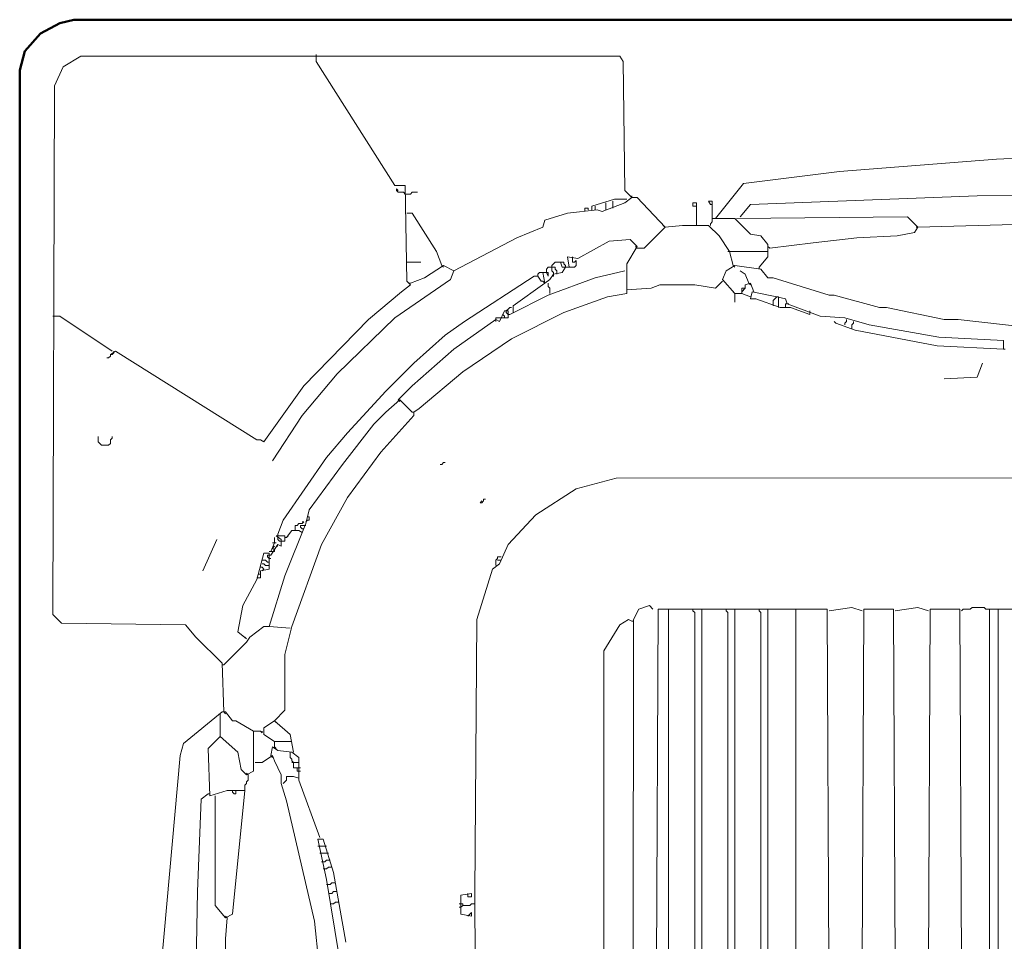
# Model space of a CAD drawing. Extents: x -19864 to 492529, y -84687 to -21221.
# Tile 31 of 34: x 480731 to 480970, y -77663 to -77439. Entities that reach past the tile are written whole.
import ezdxf

# ---------------------------------------------------------------- set-up
doc = ezdxf.new("R2010")
doc.units = 0
doc.header["$MEASUREMENT"] = 0
doc.layers.add('V-objekty', color=130, linetype='CONTINUOUS', lineweight=50)

# ---------------------------------------------------------------- blocks, each defined once
blk = doc.blocks.new('DWG-FXFQ-A_bottom')
at = {"layer": 'V-objekty'}
for p, q in [((1.307281, 6.247323), (1.315846, 6.249465)), ((1.315846, 6.249465), (2.85439, 6.249465)), ((1.295503, 6.240899), (1.307281, 6.247323)), ((1.285867, 6.230193), (1.295503, 6.240899)), ((1.282655, 6.218415), (1.285867, 6.230193)), ((1.282655, 4.817987), (1.282655, 6.218415))]:
    blk.add_line(p, q, dxfattribs=at)
at = {"layer": 'V-objekty', "color": 2, "lineweight": 9}
for p, q in [((1.309422, 6.220557), (1.320128, 6.226981)), ((1.320128, 6.226981), (1.650964, 6.226981)), ((1.464668, 6.223769), (1.464668, 6.228051)), ((1.650964, 6.226981), (1.653105, 6.223769)), ((1.304069, 6.208779), (1.309422, 6.220557)), ((1.512848, 6.147752), (1.464668, 6.223769)), ((1.653105, 6.223769), (1.654176, 6.14454)), ((1.302998, 5.884368), (1.304069, 6.208779)), ((1.882227, 6.163812), (2.013919, 6.169165)), ((1.785867, 6.156317), (1.882227, 6.163812)), ((1.726981, 6.148822), (1.785867, 6.156317)), ((1.519272, 6.147752), (1.512848, 6.147752)), ((1.520343, 6.088865), (1.519272, 6.147752)), ((1.70985, 6.127409), (1.726981, 6.148822)), ((1.513919, 6.14454), (1.513919, 6.14561)), ((1.513919, 6.14561), (1.514989, 6.14454)), ((1.514989, 6.143469), (1.513919, 6.14454)), ((1.518201, 6.143469), (1.514989, 6.143469)), ((1.519272, 6.142398), (1.518201, 6.143469)), ((1.520343, 6.142398), (1.519272, 6.142398)), ((1.520343, 6.142398), (1.522484, 6.142398)), ((1.522484, 6.142398), (1.523555, 6.143469)), ((1.523555, 6.143469), (1.526767, 6.143469)), ((1.654176, 6.14454), (1.658458, 6.140257)), ((1.658458, 6.140257), (1.658458, 6.141328)), ((1.87045, 6.141328), (1.731263, 6.135974)), ((2.083512, 6.14454), (1.87045, 6.141328)), ((1.633833, 6.134904), (1.647752, 6.139186)), ((1.633833, 6.132762), (1.633833, 6.134904)), ((1.635974, 6.132762), (1.635974, 6.134904)), ((1.640257, 6.131692), (1.654176, 6.137045)), ((1.642398, 6.132762), (1.642398, 6.137045)), ((1.646681, 6.133833), (1.646681, 6.138116)), ((1.647752, 6.139186), (1.655246, 6.139186)), ((1.654176, 6.137045), (1.658458, 6.140257)), ((1.658458, 6.140257), (1.66167, 6.140257)), ((1.66167, 6.140257), (1.678801, 6.122056)), ((1.698073, 6.137045), (1.695931, 6.137045)), ((1.695931, 6.137045), (1.695931, 6.134904)), ((1.695931, 6.134904), (1.698073, 6.134904)), ((1.698073, 6.124197), (1.698073, 6.137045)), ((1.707709, 6.138116), (1.705567, 6.138116)), ((1.705567, 6.138116), (1.706638, 6.135974)), ((1.706638, 6.135974), (1.707709, 6.135974)), ((1.707709, 6.127409), (1.707709, 6.138116)), ((1.731263, 6.135974), (1.724839, 6.12848)), ((1.523555, 6.130621), (1.520343, 6.130621)), ((1.538544, 6.107066), (1.523555, 6.130621)), ((1.604925, 6.126338), (1.618844, 6.130621)), ((1.618844, 6.130621), (1.637045, 6.132762)), ((1.62955, 6.131692), (1.62955, 6.133833)), ((1.62955, 6.133833), (1.631692, 6.133833)), ((1.631692, 6.133833), (1.631692, 6.132762)), ((1.637045, 6.132762), (1.640257, 6.131692)), ((1.603854, 6.122056), (1.604925, 6.126338)), ((1.678801, 6.122056), (1.67773, 6.123126)), ((1.689507, 6.123126), (1.678801, 6.122056)), ((1.705567, 6.123126), (1.689507, 6.123126)), ((1.698073, 6.124197), (1.698073, 6.123126)), ((1.711991, 6.116702), (1.705567, 6.123126)), ((1.706638, 6.124197), (1.707709, 6.125268)), ((1.706638, 6.123126), (1.706638, 6.124197)), ((1.707709, 6.125268), (1.707709, 6.127409)), ((1.721627, 6.127409), (1.707709, 6.127409)), ((1.731263, 6.117773), (1.721627, 6.127409)), ((1.827623, 6.12848), (1.722698, 6.127409)), ((1.834047, 6.122056), (1.827623, 6.12848)), ((1.910064, 6.124197), (1.834047, 6.122056)), ((1.587794, 6.115632), (1.603854, 6.122056)), ((1.678801, 6.122056), (1.665953, 6.109208)), ((1.718415, 6.107066), (1.711991, 6.116702)), ((1.737687, 6.116702), (1.731263, 6.117773)), ((1.74197, 6.111349), (1.737687, 6.116702)), ((1.796574, 6.115632), (1.821199, 6.116702)), ((1.821199, 6.116702), (1.831906, 6.118844)), ((1.831906, 6.118844), (1.834047, 6.122056)), ((1.834047, 6.122056), (1.832976, 6.122056)), ((1.549251, 6.095289), (1.587794, 6.115632)), ((1.64454, 6.11349), (1.625268, 6.102784)), ((1.657388, 6.114561), (1.64454, 6.11349)), ((1.66167, 6.110278), (1.657388, 6.114561)), ((1.74197, 6.103854), (1.74197, 6.111349)), ((1.743041, 6.109208), (1.769807, 6.11242)), ((1.769807, 6.11242), (1.796574, 6.115632)), ((1.541756, 6.098501), (1.538544, 6.107066)), ((1.655246, 6.099572), (1.66167, 6.110278)), ((1.66167, 6.109208), (1.6606, 6.110278)), ((1.665953, 6.109208), (1.66167, 6.109208)), ((1.718415, 6.107066), (1.717345, 6.107066)), ((1.718415, 6.107066), (1.74197, 6.107066)), ((1.720557, 6.098501), (1.718415, 6.107066)), ((1.743041, 6.109208), (1.74197, 6.110278)), ((1.520343, 6.100642), (1.528908, 6.100642)), ((1.531049, 6.091006), (1.542827, 6.098501)), ((1.541756, 6.098501), (1.542827, 6.09743)), ((1.542827, 6.098501), (1.549251, 6.095289)), ((1.609208, 6.098501), (1.610278, 6.099572)), ((1.609208, 6.095289), (1.609208, 6.098501)), ((1.610278, 6.099572), (1.611349, 6.100642)), ((1.611349, 6.100642), (1.614561, 6.100642)), ((1.615632, 6.09743), (1.614561, 6.100642)), ((1.614561, 6.100642), (1.616702, 6.100642)), ((1.616702, 6.099572), (1.616702, 6.100642)), ((1.617773, 6.098501), (1.616702, 6.099572)), ((1.617773, 6.09743), (1.617773, 6.098501)), ((1.625268, 6.102784), (1.618844, 6.103854)), ((1.618844, 6.103854), (1.619914, 6.09743)), ((1.622056, 6.102784), (1.622056, 6.103854)), ((1.622056, 6.100642), (1.622056, 6.102784)), ((1.623126, 6.100642), (1.622056, 6.100642)), ((1.624197, 6.101713), (1.623126, 6.100642)), ((1.623126, 6.09743), (1.624197, 6.098501)), ((1.624197, 6.098501), (1.624197, 6.101713)), ((1.655246, 6.08137), (1.655246, 6.099572)), ((1.716274, 6.095289), (1.721627, 6.098501)), ((1.720557, 6.098501), (1.721627, 6.09743)), ((1.721627, 6.098501), (1.737687, 6.09636)), ((1.736617, 6.09743), (1.74197, 6.103854)), ((1.549251, 6.095289), (1.547109, 6.089936)), ((1.600642, 6.093148), (1.601713, 6.094218)), ((1.600642, 6.092077), (1.600642, 6.093148)), ((1.601713, 6.094218), (1.603854, 6.094218)), ((1.604925, 6.087794), (1.603854, 6.094218)), ((1.603854, 6.094218), (1.607066, 6.094218)), ((1.605996, 6.09636), (1.607066, 6.09743)), ((1.605996, 6.094218), (1.605996, 6.09636)), ((1.607066, 6.092077), (1.605996, 6.094218)), ((1.607066, 6.09743), (1.609208, 6.09743)), ((1.607066, 6.094218), (1.607066, 6.092077)), ((1.608137, 6.089936), (1.610278, 6.093148)), ((1.611349, 6.09743), (1.609208, 6.09743)), ((1.610278, 6.094218), (1.609208, 6.095289)), ((1.610278, 6.093148), (1.610278, 6.094218)), ((1.610278, 6.093148), (1.615632, 6.094218)), ((1.610278, 6.092077), (1.610278, 6.093148)), ((1.611349, 6.09636), (1.611349, 6.09743)), ((1.61242, 6.095289), (1.611349, 6.09636)), ((1.61242, 6.093148), (1.61242, 6.095289)), ((1.615632, 6.094218), (1.617773, 6.09743)), ((1.619914, 6.09743), (1.615632, 6.09743)), ((1.619914, 6.09743), (1.623126, 6.09743)), ((1.635974, 6.091006), (1.654176, 6.095289)), ((1.714133, 6.089936), (1.716274, 6.095289)), ((1.728051, 6.093148), (1.724839, 6.095289)), ((1.730193, 6.087794), (1.728051, 6.093148)), ((1.736617, 6.09743), (1.736617, 6.09636)), ((1.737687, 6.09636), (1.74197, 6.091006)), ((1.547109, 6.089936), (1.512848, 6.066381)), ((1.517131, 6.082441), (1.522484, 6.086724)), ((1.522484, 6.086724), (1.520343, 6.088865)), ((1.522484, 6.087794), (1.521413, 6.087794)), ((1.522484, 6.087794), (1.531049, 6.091006)), ((1.555675, 6.06424), (1.598501, 6.092077)), ((1.585653, 6.073876), (1.604925, 6.087794)), ((1.598501, 6.092077), (1.600642, 6.092077)), ((1.600642, 6.092077), (1.602784, 6.088865)), ((1.602784, 6.088865), (1.600642, 6.092077)), ((1.603854, 6.088865), (1.602784, 6.088865)), ((1.604925, 6.087794), (1.603854, 6.088865)), ((1.604925, 6.087794), (1.608137, 6.089936)), ((1.607066, 6.0803), (1.635974, 6.091006)), ((1.607066, 6.085653), (1.607066, 6.087794)), ((1.609208, 6.092077), (1.610278, 6.092077)), ((1.670236, 6.084582), (1.675589, 6.086724)), ((1.675589, 6.086724), (1.697002, 6.086724)), ((1.697002, 6.086724), (1.70985, 6.084582)), ((1.70985, 6.084582), (1.714133, 6.088865)), ((1.721627, 6.08137), (1.714133, 6.089936)), ((1.731263, 6.087794), (1.728051, 6.086724)), ((1.728051, 6.086724), (1.728051, 6.084582)), ((1.730193, 6.087794), (1.731263, 6.086724)), ((1.733405, 6.082441), (1.731263, 6.087794)), ((1.74197, 6.091006), (1.745182, 6.091006)), ((1.745182, 6.091006), (1.779443, 6.0803)), ((1.496788, 6.06531), (1.517131, 6.082441)), ((1.583512, 6.068522), (1.607066, 6.0803)), ((1.608137, 6.084582), (1.607066, 6.085653)), ((1.608137, 6.08137), (1.608137, 6.084582)), ((1.643469, 6.079229), (1.655246, 6.08137)), ((1.655246, 6.083512), (1.670236, 6.084582)), ((1.721627, 6.08137), (1.720557, 6.082441)), ((1.721627, 6.08137), (1.721627, 6.076017)), ((1.721627, 6.08137), (1.72591, 6.08137)), ((1.72591, 6.08137), (1.72591, 6.084582)), ((1.72591, 6.084582), (1.728051, 6.084582)), ((1.728051, 6.084582), (1.72591, 6.082441)), ((1.731263, 6.079229), (1.72591, 6.08137)), ((1.732334, 6.082441), (1.731263, 6.078158)), ((1.747323, 6.079229), (1.732334, 6.082441)), ((1.779443, 6.0803), (1.782655, 6.0803)), ((1.782655, 6.0803), (1.810493, 6.072805)), ((1.616702, 6.069593), (1.643469, 6.079229)), ((1.731263, 6.078158), (1.734475, 6.078158)), ((1.734475, 6.078158), (1.749465, 6.072805)), ((1.745182, 6.077088), (1.746253, 6.078158)), ((1.745182, 6.074946), (1.745182, 6.077088)), ((1.745182, 6.074946), (1.745182, 6.073876)), ((1.746253, 6.078158), (1.747323, 6.079229)), ((1.748394, 6.079229), (1.747323, 6.079229)), ((1.752677, 6.078158), (1.747323, 6.079229)), ((1.748394, 6.078158), (1.748394, 6.079229)), ((1.748394, 6.073876), (1.748394, 6.078158)), ((1.753747, 6.074946), (1.752677, 6.078158)), ((1.752677, 6.072805), (1.752677, 6.074946)), ((1.752677, 6.074946), (1.753747, 6.074946)), ((1.753747, 6.074946), (1.754818, 6.074946)), ((1.77409, 6.067452), (1.753747, 6.074946)), ((1.577088, 6.06424), (1.5803, 6.070664)), ((1.5803, 6.067452), (1.579229, 6.068522)), ((1.5803, 6.070664), (1.582441, 6.070664)), ((1.58137, 6.070664), (1.582441, 6.071734)), ((1.58137, 6.069593), (1.58137, 6.070664)), ((1.582441, 6.068522), (1.58137, 6.069593)), ((1.582441, 6.071734), (1.583512, 6.072805)), ((1.582441, 6.070664), (1.582441, 6.066381)), ((1.583512, 6.068522), (1.582441, 6.068522)), ((1.583512, 6.072805), (1.584582, 6.072805)), ((1.584582, 6.053533), (1.616702, 6.069593)), ((1.585653, 6.069593), (1.585653, 6.073876)), ((1.748394, 6.073876), (1.748394, 6.072805)), ((1.749465, 6.072805), (1.755889, 6.072805)), ((1.755889, 6.072805), (1.767666, 6.068522)), ((1.767666, 6.069593), (1.767666, 6.070664)), ((1.767666, 6.068522), (1.767666, 6.069593)), ((1.810493, 6.072805), (1.814775, 6.072805)), ((1.814775, 6.072805), (1.850107, 6.06531)), ((1.307281, 6.067452), (1.302998, 6.067452)), ((1.3394, 6.046039), (1.307281, 6.067452)), ((1.457173, 6.024625), (1.496788, 6.06531)), ((1.512848, 6.066381), (1.477516, 6.03212)), ((1.543897, 6.055675), (1.555675, 6.06424)), ((1.549251, 6.047109), (1.574946, 6.06531)), ((1.574946, 6.06531), (1.574946, 6.066381)), ((1.574946, 6.066381), (1.577088, 6.066381)), ((1.574946, 6.06531), (1.574946, 6.06424)), ((1.574946, 6.06531), (1.577088, 6.06424)), ((1.582441, 6.066381), (1.577088, 6.066381)), ((1.5803, 6.066381), (1.5803, 6.067452)), ((1.789079, 6.066381), (1.77409, 6.067452)), ((1.783726, 6.063169), (1.782655, 6.06424)), ((1.795503, 6.058887), (1.783726, 6.063169)), ((1.804069, 6.062099), (1.789079, 6.066381)), ((1.789079, 6.063169), (1.79015, 6.06424)), ((1.789079, 6.062099), (1.789079, 6.063169)), ((1.79015, 6.06424), (1.79015, 6.06531)), ((1.793362, 6.062099), (1.794433, 6.063169)), ((1.793362, 6.059957), (1.793362, 6.062099)), ((1.794433, 6.063169), (1.794433, 6.06424)), ((1.846895, 6.054604), (1.804069, 6.062099)), ((1.850107, 6.06531), (1.858672, 6.06531)), ((1.858672, 6.06531), (1.907923, 6.059957)), ((1.845824, 6.049251), (1.795503, 6.058887)), ((1.524625, 6.038544), (1.543897, 6.055675)), ((1.554604, 6.033191), (1.584582, 6.053533)), ((1.88651, 6.052463), (1.846895, 6.054604)), ((1.88651, 6.047109), (1.88651, 6.052463)), ((1.33833, 6.043897), (1.341542, 6.046039)), ((1.3394, 6.043897), (1.340471, 6.044968)), ((1.340471, 6.044968), (1.340471, 6.046039)), ((1.341542, 6.046039), (1.428266, 5.991435)), ((1.523555, 6.024625), (1.549251, 6.047109)), ((1.88651, 6.047109), (1.845824, 6.049251)), ((1.88651, 6.047109), (1.88758, 6.047109)), ((1.337259, 6.041756), (1.336188, 6.041756)), ((1.33833, 6.042827), (1.337259, 6.041756)), ((1.33833, 6.043897), (1.33833, 6.042827)), ((1.33833, 6.043897), (1.3394, 6.043897)), ((1.507495, 6.021413), (1.524625, 6.038544)), ((1.87045, 6.029979), (1.873662, 6.038544)), ((1.477516, 6.03212), (1.456103, 6.006424)), ((1.527837, 6.010707), (1.554604, 6.033191)), ((1.850107, 6.028908), (1.87045, 6.029979)), ((1.432548, 5.990364), (1.457173, 6.024625)), ((1.48394, 5.995717), (1.507495, 6.021413)), ((1.514989, 6.01606), (1.523555, 6.024625)), ((1.507495, 6.008565), (1.51606, 6.01606)), ((1.514989, 6.01606), (1.51606, 6.014989)), ((1.51606, 6.01606), (1.523555, 6.008565)), ((1.5, 6.001071), (1.507495, 6.008565)), ((1.523555, 6.008565), (1.524625, 6.008565)), ((1.524625, 6.008565), (1.527837, 6.010707)), ((1.524625, 6.006424), (1.524625, 6.008565)), ((1.456103, 6.006424), (1.437901, 5.978587)), ((1.504283, 5.98394), (1.524625, 6.006424)), ((1.471092, 5.980728), (1.48394, 5.995717)), ((1.480728, 5.976445), (1.5, 6.001071)), ((1.330835, 5.990364), (1.330835, 5.993576)), ((1.331906, 5.989293), (1.330835, 5.990364)), ((1.33833, 5.991435), (1.3394, 5.992505)), ((1.33833, 5.989293), (1.33833, 5.991435)), ((1.3394, 5.992505), (1.3394, 5.993576)), ((1.428266, 5.991435), (1.430407, 5.991435)), ((1.430407, 5.991435), (1.432548, 5.990364)), ((1.332976, 5.988223), (1.331906, 5.989293)), ((1.332976, 5.988223), (1.337259, 5.988223)), ((1.337259, 5.988223), (1.33833, 5.989293)), ((1.48394, 5.956103), (1.504283, 5.98394)), ((1.444325, 5.942184), (1.471092, 5.980728)), ((1.541756, 5.976445), (1.542827, 5.977516)), ((1.542827, 5.977516), (1.543897, 5.977516)), ((1.460385, 5.948608), (1.480728, 5.976445)), ((1.540685, 5.976445), (1.541756, 5.976445)), ((1.624197, 5.961456), (1.648822, 5.96788)), ((1.648822, 5.96788), (2.508565, 5.968951)), ((1.599572, 5.945396), (1.624197, 5.961456)), ((1.46788, 5.927195), (1.48394, 5.956103)), ((1.56531, 5.952891), (1.566381, 5.953961)), ((1.566381, 5.952891), (1.567452, 5.953961)), ((1.567452, 5.953961), (1.567452, 5.955032)), ((1.567452, 5.955032), (1.568522, 5.955032)), ((1.458244, 5.940043), (1.460385, 5.948608)), ((1.56531, 5.952891), (1.566381, 5.952891)), ((1.441113, 5.933619), (1.444325, 5.942184)), ((1.458244, 5.941113), (1.459315, 5.942184)), ((1.460385, 5.944325), (1.459315, 5.944325)), ((1.459315, 5.942184), (1.460385, 5.942184)), ((1.460385, 5.942184), (1.460385, 5.944325)), ((1.582441, 5.927195), (1.599572, 5.945396)), ((1.445396, 5.907923), (1.458244, 5.940043)), ((1.446467, 5.931478), (1.449679, 5.93576)), ((1.449679, 5.93576), (1.453961, 5.93576)), ((1.45182, 5.93576), (1.45182, 5.938972)), ((1.45182, 5.938972), (1.452891, 5.938972)), ((1.452891, 5.938972), (1.453961, 5.940043)), ((1.453961, 5.940043), (1.456103, 5.940043)), ((1.453961, 5.93576), (1.456103, 5.93469)), ((1.455032, 5.937901), (1.455032, 5.938972)), ((1.455032, 5.938972), (1.457173, 5.938972)), ((1.456103, 5.936831), (1.455032, 5.937901)), ((1.456103, 5.940043), (1.457173, 5.941113)), ((1.457173, 5.941113), (1.456103, 5.941113)), ((1.457173, 5.936831), (1.456103, 5.936831)), ((1.457173, 5.938972), (1.458244, 5.938972)), ((1.395075, 5.911135), (1.40364, 5.930407)), ((1.438972, 5.928266), (1.438972, 5.931478)), ((1.443255, 5.930407), (1.440043, 5.932548)), ((1.440043, 5.932548), (1.445396, 5.932548)), ((1.441113, 5.931478), (1.441113, 5.933619)), ((1.441113, 5.930407), (1.441113, 5.931478)), ((1.442184, 5.929336), (1.441113, 5.930407)), ((1.443255, 5.929336), (1.442184, 5.929336)), ((1.443255, 5.926124), (1.443255, 5.930407)), ((1.444325, 5.929336), (1.443255, 5.929336)), ((1.445396, 5.929336), (1.444325, 5.929336)), ((1.445396, 5.932548), (1.445396, 5.929336)), ((1.446467, 5.931478), (1.445396, 5.931478)), ((1.446467, 5.931478), (1.447537, 5.932548)), ((1.436831, 5.922912), (1.438972, 5.928266)), ((1.436831, 5.920771), (1.441113, 5.927195)), ((1.438972, 5.928266), (1.437901, 5.928266)), ((1.437901, 5.925054), (1.438972, 5.926124)), ((1.438972, 5.923983), (1.437901, 5.925054)), ((1.438972, 5.928266), (1.440043, 5.928266)), ((1.438972, 5.922912), (1.438972, 5.923983)), ((1.440043, 5.926124), (1.441113, 5.926124)), ((1.441113, 5.927195), (1.443255, 5.926124)), ((1.449679, 5.876874), (1.46788, 5.927195)), ((1.577088, 5.915418), (1.582441, 5.927195)), ((1.428266, 5.905782), (1.432548, 5.921842)), ((1.433619, 5.917559), (1.431478, 5.917559)), ((1.432548, 5.921842), (1.43576, 5.921842)), ((1.43469, 5.916488), (1.433619, 5.917559)), ((1.43469, 5.9197), (1.43469, 5.920771)), ((1.43469, 5.920771), (1.436831, 5.920771)), ((1.43576, 5.91863), (1.43469, 5.9197)), ((1.436831, 5.922912), (1.43576, 5.922912)), ((1.43576, 5.921842), (1.43576, 5.912206)), ((1.436831, 5.91863), (1.43576, 5.91863)), ((1.437901, 5.922912), (1.436831, 5.922912)), ((1.437901, 5.922912), (1.438972, 5.922912)), ((1.574946, 5.917559), (1.576017, 5.91863)), ((1.574946, 5.915418), (1.574946, 5.917559)), ((1.576017, 5.91863), (1.576017, 5.9197)), ((1.576017, 5.9197), (1.578158, 5.9197)), ((1.577088, 5.917559), (1.576017, 5.917559)), ((1.577088, 5.917559), (1.578158, 5.917559)), ((1.431478, 5.913276), (1.430407, 5.913276)), ((1.43576, 5.912206), (1.430407, 5.911135)), ((1.430407, 5.911135), (1.430407, 5.906852)), ((1.432548, 5.915418), (1.431478, 5.915418)), ((1.432548, 5.912206), (1.431478, 5.913276)), ((1.431478, 5.911135), (1.432548, 5.912206)), ((1.433619, 5.914347), (1.432548, 5.915418)), ((1.43576, 5.914347), (1.433619, 5.914347)), ((1.43576, 5.916488), (1.43469, 5.916488)), ((1.563169, 5.881156), (1.572805, 5.912206)), ((1.572805, 5.912206), (1.577088, 5.915418)), ((1.574946, 5.915418), (1.574946, 5.914347)), ((1.4197, 5.889722), (1.428266, 5.905782)), ((1.430407, 5.906852), (1.428266, 5.906852)), ((1.430407, 5.908994), (1.429336, 5.908994)), ((1.429336, 5.908994), (1.430407, 5.908994)), ((1.43576, 5.876874), (1.445396, 5.907923)), ((1.416488, 5.873662), (1.4197, 5.889722)), ((1.659529, 5.881156), (1.662741, 5.88758)), ((1.662741, 5.88758), (1.669165, 5.889722)), ((1.669165, 5.889722), (1.671306, 5.88758)), ((1.673448, 5.665953), (1.674518, 5.88758)), ((1.674518, 5.88758), (1.778373, 5.88758)), ((1.680942, 5.664882), (1.680942, 5.88758)), ((1.695931, 5.88651), (1.695931, 5.88758)), ((1.701285, 5.664882), (1.701285, 5.88758)), ((1.716274, 5.88651), (1.716274, 5.88758)), ((1.721627, 5.664882), (1.721627, 5.88758)), ((1.736617, 5.88651), (1.736617, 5.88758)), ((1.74197, 5.664882), (1.74197, 5.88758)), ((1.759101, 5.664882), (1.759101, 5.88758)), ((1.778373, 5.88758), (1.779443, 5.664882)), ((1.779443, 5.88651), (1.793362, 5.888651)), ((1.793362, 5.888651), (1.799786, 5.88651)), ((1.799786, 5.664882), (1.800857, 5.88758)), ((1.800857, 5.88758), (1.819058, 5.88758)), ((1.819058, 5.88758), (1.820128, 5.664882)), ((1.820128, 5.88651), (1.834047, 5.888651)), ((1.834047, 5.888651), (1.840471, 5.88651)), ((1.840471, 5.664882), (1.841542, 5.88758)), ((1.841542, 5.88758), (1.859743, 5.88758)), ((1.859743, 5.88758), (1.860814, 5.664882)), ((1.860814, 5.88651), (1.861884, 5.88758)), ((1.861884, 5.88758), (1.866167, 5.88758)), ((1.866167, 5.88758), (1.867238, 5.888651)), ((1.867238, 5.888651), (1.874732, 5.888651)), ((1.874732, 5.888651), (1.875803, 5.88758)), ((1.875803, 5.88758), (1.877944, 5.88758)), ((1.877944, 5.664882), (1.877944, 5.88758)), ((1.877944, 5.88758), (1.960385, 5.88758)), ((1.883298, 5.664882), (1.883298, 5.88758)), ((1.308351, 5.879015), (1.302998, 5.884368)), ((1.562099, 5.713062), (1.563169, 5.881156)), ((1.650964, 5.877944), (1.656317, 5.881156)), ((1.656317, 5.881156), (1.658458, 5.880086)), ((1.658458, 5.020343), (1.659529, 5.881156)), ((1.697002, 5.885439), (1.695931, 5.88651)), ((1.697002, 5.665953), (1.697002, 5.885439)), ((1.717345, 5.885439), (1.716274, 5.88651)), ((1.717345, 5.665953), (1.717345, 5.885439)), ((1.737687, 5.885439), (1.736617, 5.88651)), ((1.737687, 5.665953), (1.737687, 5.885439)), ((1.384368, 5.877944), (1.308351, 5.879015)), ((1.390792, 5.87045), (1.384368, 5.877944)), ((1.423983, 5.87045), (1.432548, 5.876874)), ((1.432548, 5.876874), (1.43576, 5.876874)), ((1.43576, 5.876874), (1.448608, 5.875803)), ((1.445396, 5.859743), (1.449679, 5.876874)), ((1.641328, 5.861884), (1.650964, 5.877944)), ((1.658458, 5.880086), (1.659529, 5.880086)), ((1.406852, 5.85439), (1.390792, 5.87045)), ((1.421842, 5.869379), (1.416488, 5.873662)), ((1.421842, 5.869379), (1.420771, 5.87045)), ((1.421842, 5.867238), (1.423983, 5.87045)), ((1.407923, 5.853319), (1.421842, 5.867238)), ((1.445396, 5.825482), (1.445396, 5.859743)), ((1.641328, 5.034261), (1.641328, 5.861884)), ((1.407923, 5.824411), (1.406852, 5.85439)), ((1.407923, 5.853319), (1.406852, 5.853319)), ((1.383298, 5.805139), (1.406852, 5.824411)), ((1.405782, 5.809422), (1.405782, 5.82334)), ((1.406852, 5.824411), (1.408994, 5.824411)), ((1.407923, 5.824411), (1.408994, 5.82334)), ((1.408994, 5.824411), (1.413276, 5.819058)), ((1.438972, 5.819058), (1.445396, 5.825482)), ((1.413276, 5.819058), (1.415418, 5.819058)), ((1.415418, 5.819058), (1.426124, 5.812634)), ((1.432548, 5.814775), (1.438972, 5.819058)), ((1.432548, 5.810493), (1.432548, 5.814775)), ((1.438972, 5.819058), (1.440043, 5.817987)), ((1.448608, 5.810493), (1.438972, 5.819058)), ((1.405782, 5.809422), (1.398287, 5.801927)), ((1.405782, 5.809422), (1.406852, 5.808351)), ((1.416488, 5.799786), (1.405782, 5.809422)), ((1.426124, 5.812634), (1.430407, 5.812634)), ((1.426124, 5.812634), (1.426124, 5.788009)), ((1.430407, 5.812634), (1.431478, 5.811563)), ((1.431478, 5.811563), (1.431478, 5.812634)), ((1.438972, 5.80621), (1.432548, 5.810493)), ((1.450749, 5.799786), (1.448608, 5.810493)), ((1.381156, 5.797645), (1.383298, 5.805139)), ((1.437901, 5.802998), (1.436831, 5.797645)), ((1.441113, 5.800857), (1.437901, 5.802998)), ((1.438972, 5.802998), (1.438972, 5.80621)), ((1.438972, 5.80621), (1.449679, 5.80621)), ((1.438972, 5.802998), (1.440043, 5.801927)), ((1.369379, 5.667024), (1.381156, 5.797645)), ((1.398287, 5.801927), (1.399358, 5.773019)), ((1.41863, 5.789079), (1.416488, 5.799786)), ((1.437901, 5.797645), (1.431478, 5.793362)), ((1.436831, 5.797645), (1.437901, 5.796574)), ((1.438972, 5.794433), (1.437901, 5.797645)), ((1.449679, 5.799786), (1.441113, 5.800857)), ((1.448608, 5.796574), (1.448608, 5.799786)), ((1.449679, 5.795503), (1.448608, 5.796574)), ((1.453961, 5.796574), (1.449679, 5.799786)), ((1.453961, 5.782655), (1.453961, 5.796574)), ((1.431478, 5.793362), (1.427195, 5.793362)), ((1.443255, 5.785867), (1.438972, 5.794433)), ((1.449679, 5.794433), (1.449679, 5.795503)), ((1.450749, 5.793362), (1.449679, 5.794433)), ((1.450749, 5.793362), (1.449679, 5.793362)), ((1.450749, 5.793362), (1.453961, 5.793362)), ((1.450749, 5.79015), (1.450749, 5.793362)), ((1.452891, 5.79015), (1.450749, 5.79015)), ((1.452891, 5.788009), (1.452891, 5.79015)), ((1.452891, 5.79015), (1.455032, 5.79015)), ((1.421842, 5.785867), (1.41863, 5.789079)), ((1.426124, 5.788009), (1.421842, 5.785867)), ((1.422912, 5.785867), (1.421842, 5.786938)), ((1.422912, 5.782655), (1.422912, 5.785867)), ((1.443255, 5.780514), (1.443255, 5.785867)), ((1.446467, 5.782655), (1.446467, 5.784797)), ((1.446467, 5.784797), (1.450749, 5.784797)), ((1.450749, 5.784797), (1.453961, 5.783726)), ((1.453961, 5.788009), (1.452891, 5.788009)), ((1.453961, 5.788009), (1.455032, 5.788009)), ((1.420771, 5.779443), (1.421842, 5.780514)), ((1.420771, 5.776231), (1.420771, 5.779443)), ((1.421842, 5.781585), (1.422912, 5.782655)), ((1.421842, 5.780514), (1.421842, 5.781585)), ((1.446467, 5.769807), (1.443255, 5.780514)), ((1.444325, 5.780514), (1.446467, 5.782655)), ((1.466809, 5.747323), (1.453961, 5.782655)), ((1.394004, 5.770878), (1.398287, 5.77409)), ((1.398287, 5.77409), (1.399358, 5.77409)), ((1.399358, 5.773019), (1.410064, 5.776231)), ((1.40257, 5.705567), (1.40257, 5.773019)), ((1.410064, 5.776231), (1.420771, 5.776231)), ((1.413276, 5.776231), (1.413276, 5.775161)), ((1.420771, 5.776231), (1.413276, 5.700214)), ((1.413276, 5.775161), (1.414347, 5.77409)), ((1.414347, 5.77409), (1.415418, 5.77409)), ((1.415418, 5.77409), (1.415418, 5.776231)), ((1.391863, 5.714133), (1.394004, 5.770878)), ((1.463597, 5.695931), (1.446467, 5.769807)), ((1.471092, 5.721627), (1.465739, 5.746253)), ((1.465739, 5.746253), (1.468951, 5.746253)), ((1.466809, 5.74197), (1.465739, 5.74197)), ((1.466809, 5.74197), (1.470021, 5.74197)), ((1.468951, 5.746253), (1.475375, 5.72591)), ((1.470021, 5.74197), (1.471092, 5.74197)), ((1.46788, 5.737687), (1.466809, 5.737687)), ((1.46788, 5.737687), (1.471092, 5.737687)), ((1.471092, 5.737687), (1.472163, 5.737687)), ((1.468951, 5.732334), (1.46788, 5.732334)), ((1.468951, 5.732334), (1.470021, 5.732334)), ((1.470021, 5.732334), (1.471092, 5.733405)), ((1.471092, 5.733405), (1.472163, 5.733405)), ((1.472163, 5.733405), (1.473233, 5.733405)), ((1.470021, 5.728051), (1.468951, 5.728051)), ((1.470021, 5.728051), (1.471092, 5.728051)), ((1.471092, 5.728051), (1.472163, 5.729122)), ((1.472163, 5.729122), (1.473233, 5.729122)), ((1.473233, 5.729122), (1.474304, 5.729122)), ((1.475375, 5.72591), (1.482869, 5.683084)), ((1.478587, 5.675589), (1.471092, 5.721627)), ((1.472163, 5.718415), (1.471092, 5.718415)), ((1.472163, 5.718415), (1.473233, 5.718415)), ((1.473233, 5.718415), (1.474304, 5.719486)), ((1.474304, 5.719486), (1.475375, 5.719486)), ((1.475375, 5.719486), (1.476445, 5.719486)), ((1.388651, 5.54818), (1.391863, 5.714133)), ((1.473233, 5.713062), (1.472163, 5.713062)), ((1.473233, 5.713062), (1.474304, 5.713062)), ((1.474304, 5.713062), (1.475375, 5.714133)), ((1.475375, 5.714133), (1.476445, 5.714133)), ((1.476445, 5.714133), (1.477516, 5.714133)), ((1.553533, 5.711991), (1.559957, 5.713062)), ((1.553533, 5.700214), (1.553533, 5.711991)), ((1.557816, 5.710921), (1.557816, 5.713062)), ((1.559957, 5.713062), (1.559957, 5.710921)), ((1.563169, 5.486081), (1.562099, 5.713062)), ((1.408994, 5.698073), (1.40257, 5.705567)), ((1.474304, 5.706638), (1.473233, 5.706638)), ((1.474304, 5.706638), (1.475375, 5.706638)), ((1.475375, 5.706638), (1.476445, 5.707709)), ((1.476445, 5.707709), (1.477516, 5.707709)), ((1.477516, 5.707709), (1.478587, 5.707709)), ((1.554604, 5.706638), (1.552463, 5.706638)), ((1.553533, 5.704497), (1.554604, 5.705567)), ((1.554604, 5.705567), (1.554604, 5.706638)), ((1.554604, 5.705567), (1.558887, 5.705567)), ((1.559957, 5.710921), (1.557816, 5.710921)), ((1.558887, 5.705567), (1.559957, 5.706638)), ((1.559957, 5.706638), (1.562099, 5.706638)), ((1.413276, 5.700214), (1.408994, 5.698073)), ((1.552463, 5.704497), (1.553533, 5.704497)), ((1.559957, 5.699143), (1.553533, 5.700214)), ((1.557816, 5.699143), (1.559957, 5.701285)), ((1.559957, 5.701285), (1.559957, 5.699143)), ((1.410064, 5.698073), (1.408994, 5.699143)), ((1.408994, 5.685225), (1.410064, 5.698073)), ((1.470021, 5.635974), (1.463597, 5.695931)), ((1.408994, 5.64454), (1.408994, 5.685225))]:
    blk.add_line(p, q, dxfattribs=at)

msp = doc.modelspace()

# ---------------------------------------------------------------- block references
at = {"layer": 'V-objekty', "xscale": 395.586092, "yscale": 395.586092, "zscale": 395.586092}
msp.add_blockref('DWG-FXFQ-A_bottom', (480223.79, -79910.99), dxfattribs=at)

doc.saveas('drawing.dxf')
